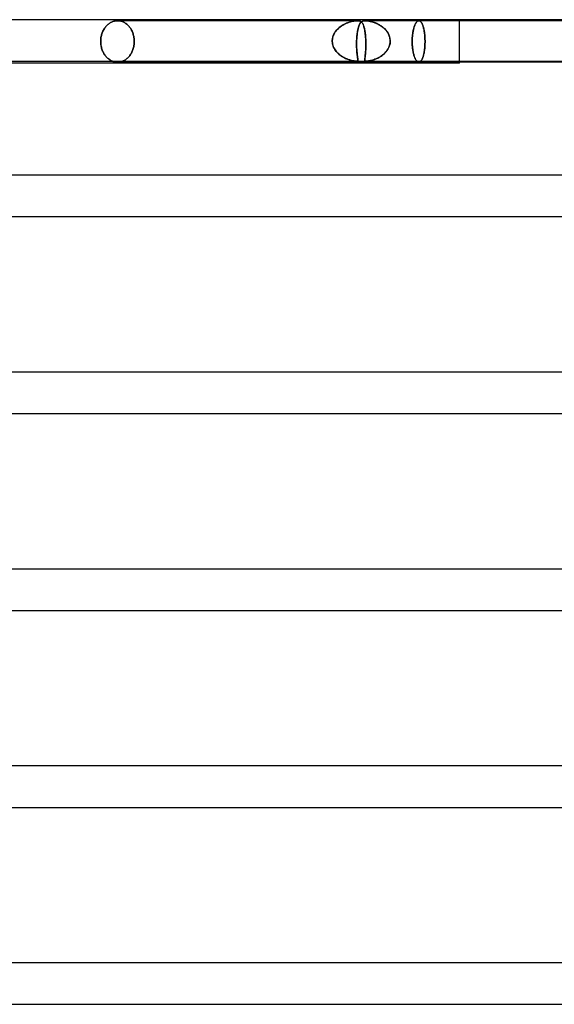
# Model space of a CAD drawing. Header units: millimetres. Extents: x -630 to 630, y -2 to 380.
# Tile 67 of 108: x 38 to 89, y 285 to 380. Entities that reach past the tile are written whole.
import ezdxf

# ---------------------------------------------------------------- set-up
doc = ezdxf.new("R2010")
doc.units = ezdxf.units.MM
doc.layers.add('HIDDEN', color=7, linetype='Continuous')
doc.layers.add('THICK', color=7, linetype='Continuous')

msp = doc.modelspace()

# ---------------------------------------------------------------- linework, layer by layer
at = {"layer": 'HIDDEN'}
for p, q in [((80, 375.9), (80, 380)), ((45.654, 378.986), (45.698, 379.065)), ((45.698, 379.065), (45.654, 378.986)), ((45.698, 379.065), (45.745, 379.141)), ((45.745, 379.141), (45.698, 379.065)), ((45.745, 379.141), (45.794, 379.213)), ((45.794, 379.213), (45.745, 379.141)), ((45.794, 379.213), (45.845, 379.281)), ((45.845, 379.281), (45.794, 379.213)), ((45.845, 379.281), (45.898, 379.346)), ((45.898, 379.346), (45.845, 379.281)), ((45.898, 379.346), (45.954, 379.409)), ((45.954, 379.409), (45.898, 379.346)), ((45.954, 379.409), (46.013, 379.469)), ((46.013, 379.469), (45.954, 379.409)), ((46.013, 379.469), (46.075, 379.526)), ((46.075, 379.526), (46.013, 379.469)), ((46.075, 379.526), (46.14, 379.58)), ((46.14, 379.58), (46.075, 379.526)), ((46.14, 379.58), (46.207, 379.63)), ((46.207, 379.63), (46.14, 379.58)), ((46.207, 379.63), (46.276, 379.676)), ((46.276, 379.676), (46.207, 379.63)), ((46.276, 379.676), (46.347, 379.719)), ((46.347, 379.719), (46.276, 379.676)), ((46.347, 379.719), (46.42, 379.757)), ((46.42, 379.757), (46.347, 379.719)), ((46.42, 379.757), (46.494, 379.791)), ((46.494, 379.791), (46.42, 379.757)), ((46.494, 379.791), (46.569, 379.82)), ((46.569, 379.82), (46.494, 379.791)), ((46.569, 379.82), (46.645, 379.845)), ((46.645, 379.845), (46.569, 379.82)), ((46.645, 379.845), (46.721, 379.865)), ((46.721, 379.865), (46.645, 379.845)), ((46.721, 379.865), (46.797, 379.88)), ((46.797, 379.88), (46.721, 379.865)), ((46.797, 379.88), (46.873, 379.891)), ((46.873, 379.891), (46.797, 379.88)), ((46.873, 379.891), (46.948, 379.898)), ((46.948, 379.898), (46.873, 379.891)), ((46.948, 379.898), (47.023, 379.9)), ((47.023, 379.9), (46.948, 379.898)), ((47.023, 379.9), (47.097, 379.898)), ((47.097, 379.898), (47.023, 379.9)), ((70.167, 379.9), (47.023, 379.9)), ((47.097, 379.898), (47.172, 379.891)), ((47.172, 379.891), (47.097, 379.898)), ((47.172, 379.891), (47.248, 379.88)), ((47.248, 379.88), (47.172, 379.891)), ((47.248, 379.88), (47.324, 379.865)), ((47.324, 379.865), (47.248, 379.88)), ((47.324, 379.865), (47.4, 379.845)), ((47.4, 379.845), (47.324, 379.865)), ((47.4, 379.845), (47.475, 379.82)), ((47.475, 379.82), (47.4, 379.845)), ((47.475, 379.82), (47.549, 379.791)), ((47.549, 379.791), (47.475, 379.82)), ((47.549, 379.791), (47.622, 379.757)), ((47.622, 379.757), (47.549, 379.791)), ((47.622, 379.757), (47.693, 379.719)), ((47.693, 379.719), (47.622, 379.757)), ((47.693, 379.719), (47.763, 379.676)), ((47.763, 379.676), (47.693, 379.719)), ((47.763, 379.676), (47.831, 379.63)), ((47.831, 379.63), (47.763, 379.676)), ((47.831, 379.63), (47.897, 379.58)), ((47.897, 379.58), (47.831, 379.63)), ((47.897, 379.58), (47.96, 379.526)), ((47.96, 379.526), (47.897, 379.58)), ((47.96, 379.526), (48.021, 379.469)), ((48.021, 379.469), (47.96, 379.526)), ((48.021, 379.469), (48.079, 379.409)), ((48.079, 379.409), (48.021, 379.469)), ((48.079, 379.409), (48.133, 379.346)), ((48.133, 379.346), (48.079, 379.409)), ((48.133, 379.346), (48.185, 379.281)), ((48.185, 379.281), (48.133, 379.346)), ((48.185, 379.281), (48.235, 379.213)), ((48.235, 379.213), (48.185, 379.281)), ((48.235, 379.213), (48.283, 379.141)), ((48.283, 379.141), (48.235, 379.213)), ((48.283, 379.141), (48.328, 379.065)), ((48.328, 379.065), (48.283, 379.141)), ((48.328, 379.065), (48.371, 378.986)), ((48.371, 378.986), (48.328, 379.065)), ((68.22, 379.068), (68.138, 378.977)), ((68.15, 378.991), (68.255, 379.104)), ((68.307, 379.153), (68.22, 379.068)), ((68.255, 379.104), (68.368, 379.209)), ((68.399, 379.235), (68.307, 379.153)), ((68.368, 379.209), (68.487, 379.305)), ((68.495, 379.311), (68.399, 379.235)), ((68.487, 379.305), (68.609, 379.393)), ((68.594, 379.382), (68.495, 379.311)), ((68.695, 379.448), (68.594, 379.382)), ((68.609, 379.393), (68.735, 379.472)), ((68.797, 379.508), (68.695, 379.448)), ((68.735, 379.472), (68.861, 379.543)), ((68.901, 379.564), (68.797, 379.508)), ((68.861, 379.543), (68.989, 379.607)), ((69.004, 379.614), (68.901, 379.564)), ((68.989, 379.607), (69.115, 379.663)), ((69.106, 379.659), (69.004, 379.614)), ((69.208, 379.7), (69.106, 379.659)), ((69.115, 379.663), (69.24, 379.712)), ((69.307, 379.736), (69.208, 379.7)), ((69.24, 379.712), (69.362, 379.754)), ((69.405, 379.768), (69.307, 379.736)), ((69.362, 379.754), (69.481, 379.79)), ((69.501, 379.796), (69.405, 379.768)), ((69.481, 379.79), (69.595, 379.82)), ((69.594, 379.82), (69.501, 379.796)), ((69.685, 379.841), (69.594, 379.82)), ((69.595, 379.82), (69.703, 379.845)), ((69.772, 379.858), (69.685, 379.841)), ((69.703, 379.845), (69.804, 379.864)), ((69.851, 379.872), (69.772, 379.858)), ((69.804, 379.864), (69.891, 379.878)), ((69.92, 379.882), (69.851, 379.872)), ((69.891, 379.878), (69.964, 379.888)), ((69.98, 379.889), (69.92, 379.882)), ((69.964, 379.888), (70.026, 379.894)), ((70.032, 379.894), (69.98, 379.889)), ((70.026, 379.894), (70.077, 379.897)), ((70.078, 379.897), (70.032, 379.894)), ((70.077, 379.897), (70.124, 379.899)), ((70.123, 379.899), (70.078, 379.897)), ((70.166, 379.9), (70.123, 379.899)), ((70.124, 379.899), (70.168, 379.9)), ((70.208, 379.899), (70.166, 379.9)), ((70.168, 379.9), (70.209, 379.899)), ((70.192, 378.99), (70.206, 379.057)), ((70.225, 379.14), (70.195, 379.003)), ((70.206, 379.057), (70.22, 379.121)), ((70.247, 379.897), (70.208, 379.899)), ((70.209, 379.899), (70.246, 379.897)), ((70.22, 379.121), (70.235, 379.183)), ((70.257, 379.265), (70.225, 379.14)), ((70.235, 379.183), (70.251, 379.242)), ((70.246, 379.897), (70.281, 379.894)), ((70.286, 379.894), (70.247, 379.897)), ((70.251, 379.242), (70.267, 379.299)), ((70.292, 379.38), (70.257, 379.265)), ((70.267, 379.299), (70.283, 379.352)), ((70.281, 379.894), (70.316, 379.889)), ((70.283, 379.352), (70.3, 379.404)), ((70.326, 379.888), (70.286, 379.894)), ((70.329, 379.481), (70.292, 379.38)), ((70.3, 379.404), (70.318, 379.452)), ((70.316, 379.889), (70.353, 379.882)), ((70.318, 379.452), (70.337, 379.498)), ((70.369, 379.878), (70.326, 379.888)), ((70.368, 379.568), (70.329, 379.481)), ((70.337, 379.498), (70.356, 379.541)), ((70.353, 379.882), (70.39, 379.872)), ((70.356, 379.541), (70.375, 379.582)), ((70.409, 379.644), (70.368, 379.568)), ((70.413, 379.864), (70.369, 379.878)), ((70.375, 379.582), (70.396, 379.62)), ((70.39, 379.872), (70.427, 379.858)), ((70.396, 379.62), (70.416, 379.656)), ((70.452, 379.708), (70.409, 379.644)), ((70.457, 379.845), (70.413, 379.864)), ((70.416, 379.656), (70.438, 379.688)), ((70.427, 379.858), (70.464, 379.841)), ((70.438, 379.688), (70.459, 379.717)), ((70.497, 379.76), (70.452, 379.708)), ((70.499, 379.82), (70.457, 379.845)), ((70.459, 379.717), (70.481, 379.744)), ((70.464, 379.841), (70.499, 379.82)), ((70.481, 379.744), (70.504, 379.768)), ((70.545, 379.803), (70.497, 379.76)), ((70.499, 379.82), (70.531, 379.796)), ((70.538, 379.79), (70.499, 379.82)), ((70.504, 379.768), (70.527, 379.789)), ((70.527, 379.789), (70.551, 379.808)), ((70.531, 379.796), (70.562, 379.768)), ((70.575, 379.754), (70.538, 379.79)), ((70.597, 379.838), (70.545, 379.803)), ((70.551, 379.808), (70.576, 379.825)), ((70.562, 379.768), (70.591, 379.736)), ((70.61, 379.712), (70.575, 379.754)), ((70.576, 379.825), (70.604, 379.842)), ((70.591, 379.736), (70.618, 379.7)), ((70.655, 379.864), (70.597, 379.838)), ((70.604, 379.842), (70.637, 379.857)), ((70.643, 379.663), (70.61, 379.712)), ((70.618, 379.7), (70.645, 379.659)), ((70.637, 379.857), (70.676, 379.871)), ((70.675, 379.607), (70.643, 379.663)), ((70.645, 379.659), (70.671, 379.614)), ((70.716, 379.882), (70.655, 379.864)), ((70.671, 379.614), (70.696, 379.564)), ((70.706, 379.543), (70.675, 379.607)), ((70.676, 379.871), (70.722, 379.883)), ((70.696, 379.564), (70.721, 379.508)), ((70.735, 379.472), (70.706, 379.543)), ((70.776, 379.893), (70.716, 379.882)), ((70.721, 379.508), (70.744, 379.448)), ((70.722, 379.883), (70.775, 379.893)), ((70.763, 379.393), (70.735, 379.472)), ((70.744, 379.448), (70.766, 379.382)), ((70.79, 379.305), (70.763, 379.393)), ((70.766, 379.382), (70.788, 379.311)), ((70.775, 379.893), (70.835, 379.898)), ((70.835, 379.898), (70.776, 379.893)), ((70.788, 379.311), (70.809, 379.235)), ((70.815, 379.209), (70.79, 379.305)), ((70.809, 379.235), (70.829, 379.153)), ((70.84, 379.104), (70.815, 379.209)), ((70.829, 379.153), (70.847, 379.068)), ((70.901, 379.9), (70.835, 379.898)), ((70.835, 379.898), (70.901, 379.9)), ((70.862, 378.991), (70.84, 379.104)), ((70.847, 379.068), (70.865, 378.977)), ((70.974, 379.898), (70.901, 379.9)), ((70.901, 379.9), (70.974, 379.898)), ((93.678, 379.9), (70.901, 379.9)), ((71.054, 379.893), (70.974, 379.898)), ((70.974, 379.898), (71.052, 379.893)), ((71.052, 379.893), (71.148, 379.882)), ((71.137, 379.883), (71.054, 379.893)), ((71.22, 379.871), (71.137, 379.883)), ((71.148, 379.882), (71.265, 379.864)), ((71.302, 379.857), (71.22, 379.871)), ((71.265, 379.864), (71.398, 379.838)), ((71.38, 379.842), (71.302, 379.857)), ((71.451, 379.825), (71.38, 379.842)), ((71.398, 379.838), (71.539, 379.803)), ((71.519, 379.808), (71.451, 379.825)), ((71.589, 379.789), (71.519, 379.808)), ((71.539, 379.803), (71.685, 379.76)), ((71.662, 379.768), (71.589, 379.789)), ((71.736, 379.744), (71.662, 379.768)), ((71.685, 379.76), (71.837, 379.708)), ((71.811, 379.717), (71.736, 379.744)), ((71.888, 379.688), (71.811, 379.717)), ((71.837, 379.708), (71.993, 379.644)), ((71.967, 379.656), (71.888, 379.688)), ((72.046, 379.62), (71.967, 379.656)), ((71.993, 379.644), (72.153, 379.568)), ((72.126, 379.582), (72.046, 379.62)), ((72.205, 379.541), (72.126, 379.582)), ((72.153, 379.568), (72.312, 379.481)), ((72.282, 379.498), (72.205, 379.541)), ((72.359, 379.452), (72.282, 379.498)), ((72.312, 379.481), (72.47, 379.38)), ((72.434, 379.404), (72.359, 379.452)), ((72.508, 379.352), (72.434, 379.404)), ((72.47, 379.38), (72.622, 379.265)), ((72.58, 379.299), (72.508, 379.352)), ((72.65, 379.242), (72.58, 379.299)), ((72.622, 379.265), (72.764, 379.14)), ((72.717, 379.183), (72.65, 379.242)), ((72.783, 379.121), (72.717, 379.183)), ((72.764, 379.14), (72.894, 379.003)), ((72.846, 379.057), (72.783, 379.121)), ((72.906, 378.99), (72.846, 379.057)), ((75.549, 378.986), (75.566, 379.065)), ((75.574, 379.096), (75.555, 379.016)), ((75.566, 379.065), (75.585, 379.141)), ((75.594, 379.173), (75.574, 379.096)), ((75.585, 379.141), (75.605, 379.213)), ((75.614, 379.246), (75.594, 379.173)), ((75.605, 379.213), (75.625, 379.281)), ((75.636, 379.314), (75.614, 379.246)), ((75.625, 379.281), (75.646, 379.346)), ((75.658, 379.38), (75.636, 379.314)), ((75.646, 379.346), (75.669, 379.409)), ((75.682, 379.443), (75.658, 379.38)), ((75.669, 379.409), (75.692, 379.469)), ((75.706, 379.503), (75.682, 379.443)), ((75.692, 379.469), (75.716, 379.526)), ((75.732, 379.56), (75.706, 379.503)), ((75.716, 379.526), (75.742, 379.58)), ((75.759, 379.613), (75.732, 379.56)), ((75.742, 379.58), (75.768, 379.63)), ((75.787, 379.662), (75.759, 379.613)), ((75.768, 379.63), (75.795, 379.676)), ((75.815, 379.707), (75.787, 379.662)), ((75.795, 379.676), (75.823, 379.719)), ((75.845, 379.748), (75.815, 379.707)), ((75.823, 379.719), (75.852, 379.757)), ((75.874, 379.784), (75.845, 379.748)), ((75.852, 379.757), (75.88, 379.791)), ((75.904, 379.815), (75.874, 379.784)), ((75.88, 379.791), (75.91, 379.82)), ((75.934, 379.841), (75.904, 379.815)), ((75.91, 379.82), (75.939, 379.845)), ((75.965, 379.863), (75.934, 379.841)), ((75.939, 379.845), (75.968, 379.865)), ((75.995, 379.879), (75.965, 379.863)), ((75.968, 379.865), (75.998, 379.88)), ((76.025, 379.891), (75.995, 379.879)), ((75.998, 379.88), (76.027, 379.891)), ((76.055, 379.898), (76.025, 379.891)), ((76.027, 379.891), (76.056, 379.898)), ((76.085, 379.9), (76.055, 379.898)), ((76.056, 379.898), (76.085, 379.9)), ((76.085, 379.9), (76.113, 379.898)), ((76.114, 379.898), (76.085, 379.9)), ((76.113, 379.898), (76.142, 379.891)), ((76.143, 379.891), (76.114, 379.898)), ((76.142, 379.891), (76.17, 379.88)), ((76.173, 379.879), (76.143, 379.891)), ((76.17, 379.88), (76.199, 379.865)), ((76.202, 379.863), (76.173, 379.879)), ((76.199, 379.865), (76.227, 379.845)), ((76.232, 379.841), (76.202, 379.863)), ((76.227, 379.845), (76.256, 379.82)), ((76.261, 379.815), (76.232, 379.841)), ((76.256, 379.82), (76.283, 379.791)), ((76.29, 379.784), (76.261, 379.815)), ((76.283, 379.791), (76.311, 379.757)), ((76.318, 379.748), (76.29, 379.784)), ((76.311, 379.757), (76.338, 379.719)), ((76.345, 379.707), (76.318, 379.748)), ((76.338, 379.719), (76.364, 379.676)), ((76.371, 379.662), (76.345, 379.707)), ((76.364, 379.676), (76.389, 379.63)), ((76.397, 379.613), (76.371, 379.662)), ((76.389, 379.63), (76.413, 379.58)), ((76.422, 379.56), (76.397, 379.613)), ((76.413, 379.58), (76.436, 379.526)), ((76.446, 379.503), (76.422, 379.56)), ((76.436, 379.526), (76.459, 379.469)), ((76.468, 379.443), (76.446, 379.503)), ((76.459, 379.469), (76.48, 379.409)), ((76.49, 379.38), (76.468, 379.443)), ((76.48, 379.409), (76.5, 379.346)), ((76.51, 379.314), (76.49, 379.38)), ((76.5, 379.346), (76.519, 379.281)), ((76.529, 379.246), (76.51, 379.314)), ((76.519, 379.281), (76.537, 379.213)), ((76.547, 379.173), (76.529, 379.246)), ((76.537, 379.213), (76.555, 379.141)), ((76.565, 379.096), (76.547, 379.173)), ((76.555, 379.141), (76.571, 379.065)), ((76.581, 379.016), (76.565, 379.096)), ((76.571, 379.065), (76.587, 378.986)), ((45.397, 378.085), (45.406, 378.179)), ((45.406, 378.179), (45.397, 378.085)), ((45.406, 378.179), (45.419, 378.273)), ((45.419, 378.273), (45.406, 378.179)), ((45.419, 378.273), (45.436, 378.367)), ((45.436, 378.367), (45.419, 378.273)), ((45.436, 378.367), (45.456, 378.46)), ((45.456, 378.46), (45.436, 378.367)), ((45.456, 378.46), (45.48, 378.552)), ((45.48, 378.552), (45.456, 378.46)), ((45.48, 378.552), (45.508, 378.643)), ((45.508, 378.643), (45.48, 378.552)), ((45.508, 378.643), (45.539, 378.732)), ((45.539, 378.732), (45.508, 378.643)), ((45.539, 378.732), (45.574, 378.819)), ((45.574, 378.819), (45.539, 378.732)), ((45.574, 378.819), (45.612, 378.904)), ((45.612, 378.904), (45.574, 378.819)), ((45.612, 378.904), (45.654, 378.986)), ((45.654, 378.986), (45.612, 378.904)), ((48.371, 378.986), (48.411, 378.904)), ((48.411, 378.904), (48.371, 378.986)), ((48.411, 378.904), (48.448, 378.819)), ((48.448, 378.819), (48.411, 378.904)), ((48.448, 378.819), (48.482, 378.732)), ((48.482, 378.732), (48.448, 378.819)), ((48.482, 378.732), (48.512, 378.643)), ((48.512, 378.643), (48.482, 378.732)), ((48.512, 378.643), (48.539, 378.552)), ((48.539, 378.552), (48.512, 378.643)), ((48.539, 378.552), (48.563, 378.46)), ((48.563, 378.46), (48.539, 378.552)), ((48.563, 378.46), (48.582, 378.367)), ((48.582, 378.367), (48.563, 378.46)), ((48.582, 378.367), (48.598, 378.273)), ((48.598, 378.273), (48.582, 378.367)), ((48.598, 378.273), (48.611, 378.179)), ((48.611, 378.179), (48.598, 378.273)), ((48.611, 378.179), (48.619, 378.085)), ((48.619, 378.085), (48.611, 378.179)), ((67.733, 378), (67.748, 378.158)), ((67.742, 378.118), (67.733, 378)), ((67.762, 378.235), (67.742, 378.118)), ((67.748, 378.158), (67.78, 378.312)), ((67.791, 378.35), (67.762, 378.235)), ((67.78, 378.312), (67.828, 378.461)), ((67.829, 378.462), (67.791, 378.35)), ((67.828, 378.461), (67.89, 378.604)), ((67.875, 378.572), (67.829, 378.462)), ((67.93, 378.68), (67.875, 378.572)), ((67.89, 378.604), (67.966, 378.741)), ((67.993, 378.783), (67.93, 378.68)), ((67.966, 378.741), (68.053, 378.87)), ((68.062, 378.882), (67.993, 378.783)), ((68.053, 378.87), (68.15, 378.991)), ((68.138, 378.977), (68.062, 378.882)), ((70.094, 378.181), (70.084, 378)), ((70.088, 378.092), (70.094, 378.183)), ((70.107, 378.36), (70.094, 378.181)), ((70.094, 378.183), (70.1, 378.272)), ((70.1, 378.272), (70.107, 378.361)), ((70.124, 378.533), (70.107, 378.36)), ((70.107, 378.361), (70.115, 378.447)), ((70.115, 378.447), (70.124, 378.532)), ((70.144, 378.699), (70.124, 378.533)), ((70.124, 378.532), (70.133, 378.615)), ((70.133, 378.615), (70.144, 378.695)), ((70.168, 378.856), (70.144, 378.699)), ((70.144, 378.695), (70.155, 378.773)), ((70.155, 378.773), (70.167, 378.848)), ((70.167, 378.848), (70.179, 378.92)), ((70.195, 379.003), (70.168, 378.856)), ((70.179, 378.92), (70.192, 378.99)), ((70.883, 378.87), (70.862, 378.991)), ((70.865, 378.977), (70.881, 378.882)), ((70.881, 378.882), (70.896, 378.783)), ((70.902, 378.741), (70.883, 378.87)), ((70.896, 378.783), (70.91, 378.68)), ((70.919, 378.604), (70.902, 378.741)), ((70.91, 378.68), (70.923, 378.572)), ((70.934, 378.461), (70.919, 378.604)), ((70.923, 378.572), (70.934, 378.462)), ((70.934, 378.462), (70.944, 378.35)), ((70.947, 378.312), (70.934, 378.461)), ((70.944, 378.35), (70.952, 378.235)), ((70.957, 378.158), (70.947, 378.312)), ((70.952, 378.235), (70.959, 378.118)), ((70.965, 378), (70.957, 378.158)), ((70.959, 378.118), (70.965, 378)), ((72.894, 379.003), (73.01, 378.856)), ((72.963, 378.92), (72.906, 378.99)), ((73.016, 378.848), (72.963, 378.92)), ((73.01, 378.856), (73.111, 378.699)), ((73.067, 378.773), (73.016, 378.848)), ((73.113, 378.695), (73.067, 378.773)), ((73.111, 378.699), (73.194, 378.533)), ((73.156, 378.615), (73.113, 378.695)), ((73.194, 378.532), (73.156, 378.615)), ((73.194, 378.533), (73.256, 378.36)), ((73.227, 378.447), (73.194, 378.532)), ((73.256, 378.361), (73.227, 378.447)), ((73.279, 378.272), (73.256, 378.361)), ((73.256, 378.36), (73.297, 378.181)), ((73.297, 378.183), (73.279, 378.272)), ((73.31, 378.092), (73.297, 378.183)), ((73.297, 378.181), (73.316, 378)), ((75.45, 378.188), (75.446, 378.091)), ((75.446, 378.085), (75.449, 378.179)), ((75.449, 378.179), (75.454, 378.273)), ((75.455, 378.285), (75.45, 378.188)), ((75.454, 378.273), (75.461, 378.367)), ((75.462, 378.381), (75.455, 378.285)), ((75.461, 378.367), (75.469, 378.46)), ((75.471, 378.477), (75.462, 378.381)), ((75.469, 378.46), (75.479, 378.552)), ((75.481, 378.572), (75.471, 378.477)), ((75.479, 378.552), (75.49, 378.643)), ((75.493, 378.665), (75.481, 378.572)), ((75.49, 378.643), (75.503, 378.732)), ((75.507, 378.757), (75.493, 378.665)), ((75.503, 378.732), (75.517, 378.819)), ((75.522, 378.846), (75.507, 378.757)), ((75.517, 378.819), (75.532, 378.904)), ((75.538, 378.932), (75.522, 378.846)), ((75.532, 378.904), (75.549, 378.986)), ((75.555, 379.016), (75.538, 378.932)), ((76.596, 378.932), (76.581, 379.016)), ((76.587, 378.986), (76.601, 378.904)), ((76.611, 378.846), (76.596, 378.932)), ((76.601, 378.904), (76.615, 378.819)), ((76.624, 378.757), (76.611, 378.846)), ((76.615, 378.819), (76.627, 378.732)), ((76.635, 378.665), (76.624, 378.757)), ((76.627, 378.732), (76.638, 378.643)), ((76.646, 378.572), (76.635, 378.665)), ((76.638, 378.643), (76.648, 378.552)), ((76.654, 378.477), (76.646, 378.572)), ((76.648, 378.552), (76.656, 378.46)), ((76.662, 378.381), (76.654, 378.477)), ((76.656, 378.46), (76.663, 378.367)), ((76.668, 378.285), (76.662, 378.381)), ((76.663, 378.367), (76.669, 378.273)), ((76.673, 378.188), (76.668, 378.285)), ((76.669, 378.273), (76.673, 378.179)), ((76.676, 378.091), (76.673, 378.188)), ((76.673, 378.179), (76.676, 378.085)), ((45.39, 377.9), (45.392, 377.992)), ((45.392, 377.992), (45.39, 377.9)), ((45.392, 377.807), (45.39, 377.9)), ((45.39, 377.9), (45.392, 377.808)), ((45.392, 377.992), (45.397, 378.085)), ((45.397, 378.085), (45.392, 377.992)), ((45.392, 377.808), (45.397, 377.715)), ((45.397, 377.713), (45.392, 377.807)), ((45.397, 377.715), (45.406, 377.621)), ((45.407, 377.618), (45.397, 377.713)), ((45.406, 377.621), (45.419, 377.527)), ((45.42, 377.523), (45.407, 377.618)), ((45.419, 377.527), (45.436, 377.433)), ((45.437, 377.428), (45.42, 377.523)), ((45.436, 377.433), (45.456, 377.34)), ((45.458, 377.334), (45.437, 377.428)), ((45.456, 377.34), (45.48, 377.248)), ((45.482, 377.241), (45.458, 377.334)), ((45.48, 377.248), (45.508, 377.157)), ((45.511, 377.149), (45.482, 377.241)), ((45.508, 377.157), (45.539, 377.068)), ((48.534, 377.228), (48.505, 377.135)), ((48.505, 377.135), (48.534, 377.228)), ((48.559, 377.323), (48.534, 377.228)), ((48.534, 377.228), (48.559, 377.323)), ((48.579, 377.419), (48.559, 377.323)), ((48.559, 377.323), (48.579, 377.419)), ((48.597, 377.515), (48.579, 377.419)), ((48.579, 377.419), (48.597, 377.515)), ((48.61, 377.612), (48.597, 377.515)), ((48.597, 377.515), (48.61, 377.612)), ((48.619, 377.709), (48.61, 377.612)), ((48.61, 377.612), (48.619, 377.709)), ((48.619, 378.085), (48.624, 377.992)), ((48.624, 377.992), (48.619, 378.085)), ((48.624, 377.805), (48.619, 377.709)), ((48.619, 377.709), (48.624, 377.805)), ((48.624, 377.992), (48.626, 377.9)), ((48.626, 377.9), (48.624, 377.992)), ((48.626, 377.9), (48.624, 377.805)), ((48.624, 377.805), (48.626, 377.9)), ((67.732, 377.983), (67.733, 378)), ((67.733, 378), (67.732, 377.983)), ((67.732, 377.967), (67.732, 377.983)), ((67.732, 377.983), (67.732, 377.967)), ((67.732, 377.95), (67.732, 377.967)), ((67.732, 377.967), (67.732, 377.95)), ((67.732, 377.933), (67.732, 377.95)), ((67.732, 377.95), (67.732, 377.933)), ((67.732, 377.917), (67.732, 377.933)), ((67.732, 377.933), (67.732, 377.917)), ((67.732, 377.9), (67.732, 377.917)), ((67.732, 377.917), (67.732, 377.9)), ((67.74, 377.786), (67.732, 377.9)), ((67.732, 377.9), (67.741, 377.775)), ((67.757, 377.673), (67.74, 377.786)), ((67.741, 377.775), (67.761, 377.652)), ((67.783, 377.56), (67.757, 377.673)), ((67.761, 377.652), (67.792, 377.531)), ((67.818, 377.45), (67.783, 377.56)), ((67.792, 377.531), (67.832, 377.413)), ((67.861, 377.343), (67.818, 377.45)), ((67.832, 377.413), (67.881, 377.299)), ((67.911, 377.238), (67.861, 377.343)), ((67.881, 377.299), (67.938, 377.19)), ((67.969, 377.137), (67.911, 377.238)), ((67.938, 377.19), (68.002, 377.086)), ((70.081, 377.9), (70.077, 377.743)), ((70.077, 377.658), (70.078, 377.778)), ((70.077, 377.743), (70.077, 377.588)), ((70.077, 377.54), (70.077, 377.658)), ((70.077, 377.588), (70.079, 377.437)), ((70.079, 377.423), (70.077, 377.54)), ((70.078, 377.778), (70.081, 377.9)), ((70.079, 377.437), (70.083, 377.294)), ((70.083, 377.31), (70.079, 377.423)), ((70.082, 377.933), (70.081, 377.917)), ((70.081, 377.917), (70.082, 377.933)), ((70.081, 377.917), (70.081, 377.9)), ((70.081, 377.9), (70.081, 377.917)), ((70.083, 377.967), (70.082, 377.95)), ((70.082, 377.95), (70.083, 377.967)), ((70.082, 377.95), (70.082, 377.933)), ((70.082, 377.933), (70.082, 377.95)), ((70.084, 377.983), (70.083, 377.967)), ((70.083, 377.967), (70.084, 377.983)), ((70.087, 377.201), (70.083, 377.31)), ((70.083, 377.294), (70.09, 377.157)), ((70.084, 378), (70.088, 378.092)), ((70.084, 378), (70.084, 377.983)), ((70.084, 377.983), (70.084, 378)), ((70.093, 377.095), (70.087, 377.201)), ((70.09, 377.157), (70.098, 377.027)), ((70.963, 377.19), (70.958, 377.086)), ((70.961, 377.137), (70.965, 377.238)), ((70.967, 377.299), (70.963, 377.19)), ((70.965, 378), (70.965, 377.983)), ((70.965, 377.983), (70.965, 378)), ((70.965, 377.983), (70.966, 377.967)), ((70.966, 377.967), (70.965, 377.983)), ((70.965, 377.238), (70.969, 377.343)), ((70.966, 377.967), (70.967, 377.95)), ((70.967, 377.95), (70.966, 377.967)), ((70.967, 377.95), (70.967, 377.933)), ((70.967, 377.933), (70.967, 377.95)), ((70.967, 377.933), (70.968, 377.917)), ((70.968, 377.917), (70.967, 377.933)), ((70.97, 377.413), (70.967, 377.299)), ((70.968, 377.917), (70.968, 377.9)), ((70.968, 377.9), (70.968, 377.917)), ((70.968, 377.9), (70.971, 377.775)), ((70.971, 377.786), (70.968, 377.9)), ((70.969, 377.343), (70.971, 377.45)), ((70.972, 377.531), (70.97, 377.413)), ((70.972, 377.673), (70.971, 377.786)), ((70.971, 377.775), (70.972, 377.652)), ((70.971, 377.45), (70.972, 377.56)), ((70.972, 377.56), (70.972, 377.673)), ((70.972, 377.652), (70.972, 377.531)), ((73.094, 377.157), (73.009, 377.027)), ((73.056, 377.095), (73.119, 377.201)), ((73.167, 377.294), (73.094, 377.157)), ((73.119, 377.201), (73.175, 377.31)), ((73.227, 377.437), (73.167, 377.294)), ((73.175, 377.31), (73.222, 377.423)), ((73.222, 377.423), (73.26, 377.54)), ((73.273, 377.588), (73.227, 377.437)), ((73.26, 377.54), (73.289, 377.658)), ((73.303, 377.743), (73.273, 377.588)), ((73.289, 377.658), (73.308, 377.778)), ((73.317, 377.9), (73.303, 377.743)), ((73.308, 377.778), (73.317, 377.9)), ((73.316, 378), (73.31, 378.092)), ((73.317, 377.983), (73.316, 378)), ((73.316, 378), (73.317, 377.983)), ((73.317, 377.967), (73.317, 377.983)), ((73.317, 377.983), (73.317, 377.967)), ((73.317, 377.95), (73.317, 377.967)), ((73.317, 377.967), (73.317, 377.95)), ((73.317, 377.933), (73.317, 377.95)), ((73.317, 377.95), (73.317, 377.933)), ((73.317, 377.917), (73.317, 377.933)), ((73.317, 377.933), (73.317, 377.917)), ((73.317, 377.9), (73.317, 377.917)), ((73.317, 377.917), (73.317, 377.9)), ((75.446, 378.091), (75.443, 377.995)), ((75.443, 377.992), (75.446, 378.085)), ((75.443, 377.995), (75.443, 377.9)), ((75.443, 377.9), (75.443, 377.992)), ((75.443, 377.805), (75.443, 377.9)), ((75.443, 377.9), (75.443, 377.808)), ((75.443, 377.808), (75.446, 377.715)), ((75.446, 377.709), (75.443, 377.805)), ((75.446, 377.715), (75.449, 377.621)), ((75.45, 377.612), (75.446, 377.709)), ((75.449, 377.621), (75.454, 377.527)), ((75.455, 377.515), (75.45, 377.612)), ((75.454, 377.527), (75.461, 377.433)), ((75.462, 377.419), (75.455, 377.515)), ((75.461, 377.433), (75.469, 377.34)), ((75.471, 377.323), (75.462, 377.419)), ((75.469, 377.34), (75.479, 377.248)), ((75.481, 377.228), (75.471, 377.323)), ((75.479, 377.248), (75.49, 377.157)), ((75.493, 377.135), (75.481, 377.228)), ((75.49, 377.157), (75.503, 377.068)), ((76.627, 377.068), (76.638, 377.157)), ((76.646, 377.228), (76.635, 377.135)), ((76.638, 377.157), (76.648, 377.248)), ((76.654, 377.323), (76.646, 377.228)), ((76.648, 377.248), (76.656, 377.34)), ((76.662, 377.419), (76.654, 377.323)), ((76.656, 377.34), (76.663, 377.433)), ((76.668, 377.515), (76.662, 377.419)), ((76.663, 377.433), (76.669, 377.527)), ((76.673, 377.612), (76.668, 377.515)), ((76.669, 377.527), (76.673, 377.621)), ((76.673, 377.621), (76.676, 377.715)), ((76.676, 377.709), (76.673, 377.612)), ((76.678, 377.995), (76.676, 378.091)), ((76.676, 378.085), (76.678, 377.992)), ((76.676, 377.715), (76.678, 377.808)), ((76.678, 377.805), (76.676, 377.709)), ((76.679, 377.9), (76.678, 377.995)), ((76.678, 377.992), (76.679, 377.9)), ((76.679, 377.9), (76.678, 377.805)), ((76.678, 377.808), (76.679, 377.9)), ((45.543, 377.059), (45.511, 377.149)), ((45.539, 377.068), (45.574, 376.981)), ((45.578, 376.971), (45.543, 377.059)), ((45.574, 376.981), (45.612, 376.896)), ((45.617, 376.886), (45.578, 376.971)), ((45.612, 376.896), (45.654, 376.814)), ((45.66, 376.803), (45.617, 376.886)), ((45.654, 376.814), (45.698, 376.735)), ((45.705, 376.723), (45.66, 376.803)), ((45.698, 376.735), (45.745, 376.659)), ((45.753, 376.647), (45.705, 376.723)), ((45.745, 376.659), (45.794, 376.587)), ((45.803, 376.575), (45.753, 376.647)), ((45.794, 376.587), (45.845, 376.519)), ((45.855, 376.506), (45.803, 376.575)), ((45.845, 376.519), (45.898, 376.454)), ((45.909, 376.441), (45.855, 376.506)), ((45.898, 376.454), (45.954, 376.391)), ((45.966, 376.379), (45.909, 376.441)), ((45.954, 376.391), (46.013, 376.331)), ((46.027, 376.319), (45.966, 376.379)), ((46.013, 376.331), (46.075, 376.274)), ((46.09, 376.262), (46.027, 376.319)), ((46.075, 376.274), (46.14, 376.22)), ((46.156, 376.208), (46.09, 376.262)), ((46.14, 376.22), (46.207, 376.17)), ((46.224, 376.158), (46.156, 376.208)), ((47.921, 376.24), (47.854, 376.187)), ((47.854, 376.187), (47.921, 376.24)), ((47.985, 376.297), (47.921, 376.24)), ((47.921, 376.24), (47.985, 376.297)), ((48.047, 376.357), (47.985, 376.297)), ((47.985, 376.297), (48.047, 376.357)), ((48.105, 376.42), (48.047, 376.357)), ((48.047, 376.357), (48.105, 376.42)), ((48.16, 376.486), (48.105, 376.42)), ((48.105, 376.42), (48.16, 376.486)), ((48.212, 376.555), (48.16, 376.486)), ((48.16, 376.486), (48.212, 376.555)), ((48.262, 376.627), (48.212, 376.555)), ((48.212, 376.555), (48.262, 376.627)), ((48.31, 376.704), (48.262, 376.627)), ((48.262, 376.627), (48.31, 376.704)), ((48.355, 376.784), (48.31, 376.704)), ((48.31, 376.704), (48.355, 376.784)), ((48.398, 376.868), (48.355, 376.784)), ((48.355, 376.784), (48.398, 376.868)), ((48.437, 376.954), (48.398, 376.868)), ((48.398, 376.868), (48.437, 376.954)), ((48.473, 377.043), (48.437, 376.954)), ((48.437, 376.954), (48.473, 377.043)), ((48.505, 377.135), (48.473, 377.043)), ((48.473, 377.043), (48.505, 377.135)), ((68.034, 377.04), (67.969, 377.137)), ((68.002, 377.086), (68.074, 376.986)), ((68.105, 376.947), (68.034, 377.04)), ((68.074, 376.986), (68.151, 376.891)), ((68.181, 376.857), (68.105, 376.947)), ((68.151, 376.891), (68.234, 376.802)), ((68.263, 376.772), (68.181, 376.857)), ((68.234, 376.802), (68.321, 376.717)), ((68.349, 376.692), (68.263, 376.772)), ((68.321, 376.717), (68.412, 376.638)), ((68.44, 376.616), (68.349, 376.692)), ((68.412, 376.638), (68.507, 376.563)), ((68.534, 376.544), (68.44, 376.616)), ((68.507, 376.563), (68.605, 376.494)), ((68.632, 376.476), (68.534, 376.544)), ((68.605, 376.494), (68.705, 376.43)), ((68.732, 376.413), (68.632, 376.476)), ((68.705, 376.43), (68.804, 376.371)), ((68.834, 376.355), (68.732, 376.413)), ((68.804, 376.371), (68.904, 376.318)), ((68.935, 376.303), (68.834, 376.355)), ((68.904, 376.318), (69.002, 376.271)), ((69.036, 376.255), (68.935, 376.303)), ((69.002, 376.271), (69.1, 376.228)), ((69.136, 376.213), (69.036, 376.255)), ((69.1, 376.228), (69.195, 376.189)), ((69.233, 376.175), (69.136, 376.213)), ((70.1, 376.993), (70.093, 377.095)), ((70.098, 377.027), (70.107, 376.905)), ((70.108, 376.896), (70.1, 376.993)), ((70.107, 376.905), (70.118, 376.791)), ((70.116, 376.804), (70.108, 376.896)), ((70.125, 376.717), (70.116, 376.804)), ((70.118, 376.791), (70.129, 376.685)), ((70.135, 376.634), (70.125, 376.717)), ((70.129, 376.685), (70.14, 376.588)), ((70.144, 376.557), (70.135, 376.634)), ((70.14, 376.588), (70.152, 376.498)), ((70.153, 376.484), (70.144, 376.557)), ((70.152, 376.498), (70.163, 376.418)), ((70.163, 376.417), (70.153, 376.484)), ((70.163, 376.418), (70.173, 376.346)), ((70.171, 376.357), (70.163, 376.417)), ((70.179, 376.302), (70.171, 376.357)), ((70.173, 376.346), (70.182, 376.283)), ((70.186, 376.252), (70.179, 376.302)), ((70.182, 376.283), (70.189, 376.228)), ((70.191, 376.208), (70.186, 376.252)), ((70.189, 376.228), (70.193, 376.181)), ((70.194, 376.17), (70.191, 376.208)), ((70.869, 376.175), (70.872, 376.213)), ((70.874, 376.228), (70.87, 376.189)), ((70.872, 376.213), (70.877, 376.255)), ((70.878, 376.271), (70.874, 376.228)), ((70.877, 376.255), (70.882, 376.303)), ((70.884, 376.318), (70.878, 376.271)), ((70.882, 376.303), (70.889, 376.355)), ((70.891, 376.371), (70.884, 376.318)), ((70.889, 376.355), (70.896, 376.413)), ((70.898, 376.43), (70.891, 376.371)), ((70.896, 376.413), (70.904, 376.476)), ((70.906, 376.494), (70.898, 376.43)), ((70.904, 376.476), (70.912, 376.544)), ((70.914, 376.563), (70.906, 376.494)), ((70.912, 376.544), (70.92, 376.616)), ((70.923, 376.638), (70.914, 376.563)), ((70.92, 376.616), (70.928, 376.692)), ((70.931, 376.717), (70.923, 376.638)), ((70.928, 376.692), (70.936, 376.772)), ((70.938, 376.802), (70.931, 376.717)), ((70.936, 376.772), (70.943, 376.857)), ((70.946, 376.891), (70.938, 376.802)), ((70.943, 376.857), (70.95, 376.947)), ((70.952, 376.986), (70.946, 376.891)), ((70.95, 376.947), (70.956, 377.04)), ((70.958, 377.086), (70.952, 376.986)), ((70.956, 377.04), (70.961, 377.137)), ((71.817, 376.17), (71.917, 376.208)), ((71.965, 376.228), (71.846, 376.181)), ((71.917, 376.208), (72.02, 376.252)), ((72.087, 376.283), (71.965, 376.228)), ((72.02, 376.252), (72.124, 376.302)), ((72.211, 376.346), (72.087, 376.283)), ((72.124, 376.302), (72.229, 376.357)), ((72.336, 376.418), (72.211, 376.346)), ((72.229, 376.357), (72.335, 376.417)), ((72.335, 376.417), (72.439, 376.484)), ((72.46, 376.498), (72.336, 376.418)), ((72.439, 376.484), (72.542, 376.557)), ((72.582, 376.588), (72.46, 376.498)), ((72.542, 376.557), (72.64, 376.634)), ((72.699, 376.685), (72.582, 376.588)), ((72.64, 376.634), (72.734, 376.717)), ((72.811, 376.791), (72.699, 376.685)), ((72.734, 376.717), (72.823, 376.804)), ((72.914, 376.905), (72.811, 376.791)), ((72.823, 376.804), (72.907, 376.896)), ((72.907, 376.896), (72.984, 376.993)), ((73.009, 377.027), (72.914, 376.905)), ((72.984, 376.993), (73.056, 377.095)), ((75.507, 377.043), (75.493, 377.135)), ((75.503, 377.068), (75.517, 376.981)), ((75.522, 376.954), (75.507, 377.043)), ((75.517, 376.981), (75.532, 376.896)), ((75.538, 376.868), (75.522, 376.954)), ((75.532, 376.896), (75.549, 376.814)), ((75.555, 376.784), (75.538, 376.868)), ((75.549, 376.814), (75.566, 376.735)), ((75.574, 376.704), (75.555, 376.784)), ((75.566, 376.735), (75.585, 376.659)), ((75.594, 376.627), (75.574, 376.704)), ((75.585, 376.659), (75.605, 376.587)), ((75.614, 376.555), (75.594, 376.627)), ((75.605, 376.587), (75.625, 376.519)), ((75.636, 376.486), (75.614, 376.555)), ((75.625, 376.519), (75.646, 376.454)), ((75.658, 376.42), (75.636, 376.486)), ((75.646, 376.454), (75.669, 376.391)), ((75.682, 376.357), (75.658, 376.42)), ((75.669, 376.391), (75.692, 376.331)), ((75.706, 376.297), (75.682, 376.357)), ((75.692, 376.331), (75.716, 376.274)), ((75.732, 376.24), (75.706, 376.297)), ((75.716, 376.274), (75.742, 376.22)), ((75.759, 376.187), (75.732, 376.24)), ((75.742, 376.22), (75.768, 376.17)), ((76.389, 376.17), (76.413, 376.22)), ((76.422, 376.24), (76.397, 376.187)), ((76.413, 376.22), (76.436, 376.274)), ((76.446, 376.297), (76.422, 376.24)), ((76.436, 376.274), (76.459, 376.331)), ((76.468, 376.357), (76.446, 376.297)), ((76.459, 376.331), (76.48, 376.391)), ((76.49, 376.42), (76.468, 376.357)), ((76.48, 376.391), (76.5, 376.454)), ((76.51, 376.486), (76.49, 376.42)), ((76.5, 376.454), (76.519, 376.519)), ((76.529, 376.555), (76.51, 376.486)), ((76.519, 376.519), (76.537, 376.587)), ((76.547, 376.627), (76.529, 376.555)), ((76.537, 376.587), (76.555, 376.659)), ((76.565, 376.704), (76.547, 376.627)), ((76.555, 376.659), (76.571, 376.735)), ((76.581, 376.784), (76.565, 376.704)), ((76.571, 376.735), (76.587, 376.814)), ((76.596, 376.868), (76.581, 376.784)), ((76.587, 376.814), (76.601, 376.896)), ((76.611, 376.954), (76.596, 376.868)), ((76.601, 376.896), (76.615, 376.981)), ((76.624, 377.043), (76.611, 376.954)), ((76.615, 376.981), (76.627, 377.068)), ((76.635, 377.135), (76.624, 377.043)), ((46.207, 376.17), (46.276, 376.124)), ((46.295, 376.112), (46.224, 376.158)), ((46.276, 376.124), (46.347, 376.081)), ((46.367, 376.07), (46.295, 376.112)), ((46.347, 376.081), (46.42, 376.043)), ((46.441, 376.033), (46.367, 376.07)), ((46.42, 376.043), (46.494, 376.009)), ((46.516, 376), (46.441, 376.033)), ((46.494, 376.009), (46.569, 375.98)), ((46.569, 375.98), (46.645, 375.955)), ((46.645, 375.955), (46.721, 375.935)), ((46.721, 375.935), (46.797, 375.92)), ((46.797, 375.92), (46.873, 375.909)), ((46.873, 375.909), (46.948, 375.902)), ((46.948, 375.902), (47.023, 375.9)), ((47.1, 375.902), (47.023, 375.9)), ((47.023, 375.9), (47.1, 375.902)), ((47.177, 375.909), (47.1, 375.902)), ((47.1, 375.902), (47.177, 375.909)), ((47.255, 375.921), (47.177, 375.909)), ((47.177, 375.909), (47.255, 375.921)), ((47.333, 375.937), (47.255, 375.921)), ((47.255, 375.921), (47.333, 375.937)), ((47.411, 375.959), (47.333, 375.937)), ((47.333, 375.937), (47.411, 375.959)), ((47.489, 375.985), (47.411, 375.959)), ((47.411, 375.959), (47.489, 375.985)), ((47.565, 376.016), (47.489, 375.985)), ((47.489, 375.985), (47.565, 376.016)), ((47.64, 376.052), (47.565, 376.016)), ((47.565, 376.016), (47.64, 376.052)), ((47.713, 376.093), (47.64, 376.052)), ((47.64, 376.052), (47.713, 376.093)), ((47.785, 376.138), (47.713, 376.093)), ((47.713, 376.093), (47.785, 376.138)), ((47.854, 376.187), (47.785, 376.138)), ((47.785, 376.138), (47.854, 376.187)), ((69.195, 376.189), (69.287, 376.155)), ((69.327, 376.141), (69.233, 376.175)), ((69.287, 376.155), (69.376, 376.126)), ((69.418, 376.112), (69.327, 376.141)), ((69.376, 376.126), (69.461, 376.1)), ((69.505, 376.087), (69.418, 376.112)), ((69.461, 376.1), (69.542, 376.078)), ((69.59, 376.066), (69.505, 376.087)), ((69.542, 376.078), (69.623, 376.058)), ((69.675, 376.046), (69.59, 376.066)), ((69.623, 376.058), (69.704, 376.04)), ((69.759, 376.03), (69.675, 376.046)), ((69.704, 376.04), (69.782, 376.025)), ((69.839, 376.016), (69.759, 376.03)), ((69.782, 376.025), (69.856, 376.014)), ((69.912, 376.007), (69.839, 376.016)), ((69.856, 376.014), (69.922, 376.006)), ((69.974, 376.002), (69.912, 376.007)), ((69.922, 376.006), (69.98, 376.001)), ((70.027, 376), (69.974, 376.002)), ((69.98, 376.001), (70.028, 376)), ((70.072, 376.002), (70.027, 376)), ((70.028, 376), (70.069, 376.001)), ((70.069, 376.001), (70.103, 376.006)), ((70.11, 376.007), (70.072, 376.002)), ((70.103, 376.006), (70.132, 376.013)), ((70.141, 376.017), (70.11, 376.007)), ((70.132, 376.013), (70.155, 376.025)), ((70.165, 376.032), (70.141, 376.017)), ((70.155, 376.025), (70.172, 376.04)), ((70.181, 376.052), (70.165, 376.032)), ((70.172, 376.04), (70.184, 376.059)), ((70.19, 376.077), (70.181, 376.052)), ((70.184, 376.059), (70.191, 376.081)), ((70.195, 376.106), (70.19, 376.077)), ((70.191, 376.081), (70.195, 376.106)), ((70.193, 376.181), (70.196, 376.14)), ((70.196, 376.136), (70.194, 376.17)), ((70.196, 376.14), (70.195, 376.106)), ((70.195, 376.106), (70.196, 376.136)), ((70.868, 376.141), (70.869, 376.175)), ((70.869, 376.112), (70.868, 376.141)), ((70.87, 376.189), (70.869, 376.155)), ((70.869, 376.155), (70.869, 376.126)), ((70.869, 376.126), (70.871, 376.1)), ((70.873, 376.087), (70.869, 376.112)), ((70.871, 376.1), (70.875, 376.078)), ((70.879, 376.066), (70.873, 376.087)), ((70.875, 376.078), (70.882, 376.058)), ((70.889, 376.046), (70.879, 376.066)), ((70.882, 376.058), (70.894, 376.04)), ((70.905, 376.03), (70.889, 376.046)), ((70.894, 376.04), (70.91, 376.025)), ((70.927, 376.016), (70.905, 376.03)), ((70.91, 376.025), (70.933, 376.014)), ((70.956, 376.007), (70.927, 376.016)), ((70.933, 376.014), (70.962, 376.006)), ((70.993, 376.002), (70.956, 376.007)), ((70.962, 376.006), (70.997, 376.001)), ((71.038, 376), (70.993, 376.002)), ((70.997, 376.001), (71.039, 376)), ((71.091, 376.002), (71.038, 376)), ((71.039, 376), (71.086, 376.001)), ((71.086, 376.001), (71.142, 376.006)), ((71.156, 376.007), (71.091, 376.002)), ((71.142, 376.006), (71.207, 376.013)), ((71.233, 376.017), (71.156, 376.007)), ((71.207, 376.013), (71.282, 376.025)), ((71.322, 376.032), (71.233, 376.017)), ((71.282, 376.025), (71.363, 376.04)), ((71.418, 376.052), (71.322, 376.032)), ((71.363, 376.04), (71.448, 376.059)), ((71.519, 376.077), (71.418, 376.052)), ((71.448, 376.059), (71.537, 376.081)), ((71.624, 376.106), (71.519, 376.077)), ((71.537, 376.081), (71.627, 376.106)), ((71.732, 376.14), (71.624, 376.106)), ((71.627, 376.106), (71.72, 376.136)), ((71.72, 376.136), (71.817, 376.17)), ((71.846, 376.181), (71.732, 376.14)), ((75.787, 376.138), (75.759, 376.187)), ((75.768, 376.17), (75.795, 376.124)), ((75.815, 376.093), (75.787, 376.138)), ((75.795, 376.124), (75.823, 376.081)), ((75.845, 376.052), (75.815, 376.093)), ((75.823, 376.081), (75.852, 376.043)), ((75.874, 376.016), (75.845, 376.052)), ((75.852, 376.043), (75.88, 376.009)), ((75.904, 375.985), (75.874, 376.016)), ((75.88, 376.009), (75.91, 375.98)), ((75.934, 375.959), (75.904, 375.985)), ((75.91, 375.98), (75.939, 375.955)), ((75.965, 375.937), (75.934, 375.959)), ((75.939, 375.955), (75.968, 375.935)), ((75.995, 375.921), (75.965, 375.937)), ((75.968, 375.935), (75.998, 375.92)), ((76.025, 375.909), (75.995, 375.921)), ((75.998, 375.92), (76.027, 375.909)), ((76.055, 375.902), (76.025, 375.909)), ((76.027, 375.909), (76.056, 375.902)), ((76.085, 375.9), (76.055, 375.902)), ((76.056, 375.902), (76.085, 375.9)), ((76.114, 375.902), (76.085, 375.9)), ((76.085, 375.9), (76.113, 375.902)), ((76.113, 375.902), (76.142, 375.909)), ((76.143, 375.909), (76.114, 375.902)), ((76.142, 375.909), (76.17, 375.92)), ((76.173, 375.921), (76.143, 375.909)), ((76.17, 375.92), (76.199, 375.935)), ((76.202, 375.937), (76.173, 375.921)), ((76.199, 375.935), (76.227, 375.955)), ((76.232, 375.959), (76.202, 375.937)), ((76.227, 375.955), (76.256, 375.98)), ((76.261, 375.985), (76.232, 375.959)), ((76.256, 375.98), (76.283, 376.009)), ((76.29, 376.016), (76.261, 375.985)), ((76.283, 376.009), (76.311, 376.043)), ((76.318, 376.052), (76.29, 376.016)), ((76.311, 376.043), (76.338, 376.081)), ((76.345, 376.093), (76.318, 376.052)), ((76.338, 376.081), (76.364, 376.124)), ((76.371, 376.138), (76.345, 376.093)), ((76.364, 376.124), (76.389, 376.17)), ((76.397, 376.187), (76.371, 376.138))]:
    msp.add_line(p, q, dxfattribs=at)
at = {"layer": 'THICK'}
for p, q in [((398, 380), (0, 380)), ((2, 376), (232.318, 376)), ((80, 375.8), (2, 375.8)), ((46.6, 375.969), (46.516, 376)), ((46.685, 375.944), (46.6, 375.969)), ((46.77, 375.924), (46.685, 375.944)), ((46.855, 375.911), (46.77, 375.924)), ((46.94, 375.903), (46.855, 375.911)), ((47.023, 375.9), (46.94, 375.903)), ((231.862, 375.9), (47.023, 375.9)), ((80, 375.8), (80, 375.9)), ((407.75, 365), (0, 365)), ((1.723, 361), (238.273, 361)), ((418.5, 346), (0, 346)), ((1.778, 342), (244.547, 342)), ((429.25, 327), (0, 327)), ((1.826, 323), (250.827, 323)), ((440, 308), (0, 308)), ((1.867, 304), (257.113, 304)), ((450.75, 289), (0, 289)), ((1.902, 285), (263.403, 285))]:
    msp.add_line(p, q, dxfattribs=at)

doc.saveas('drawing.dxf')
